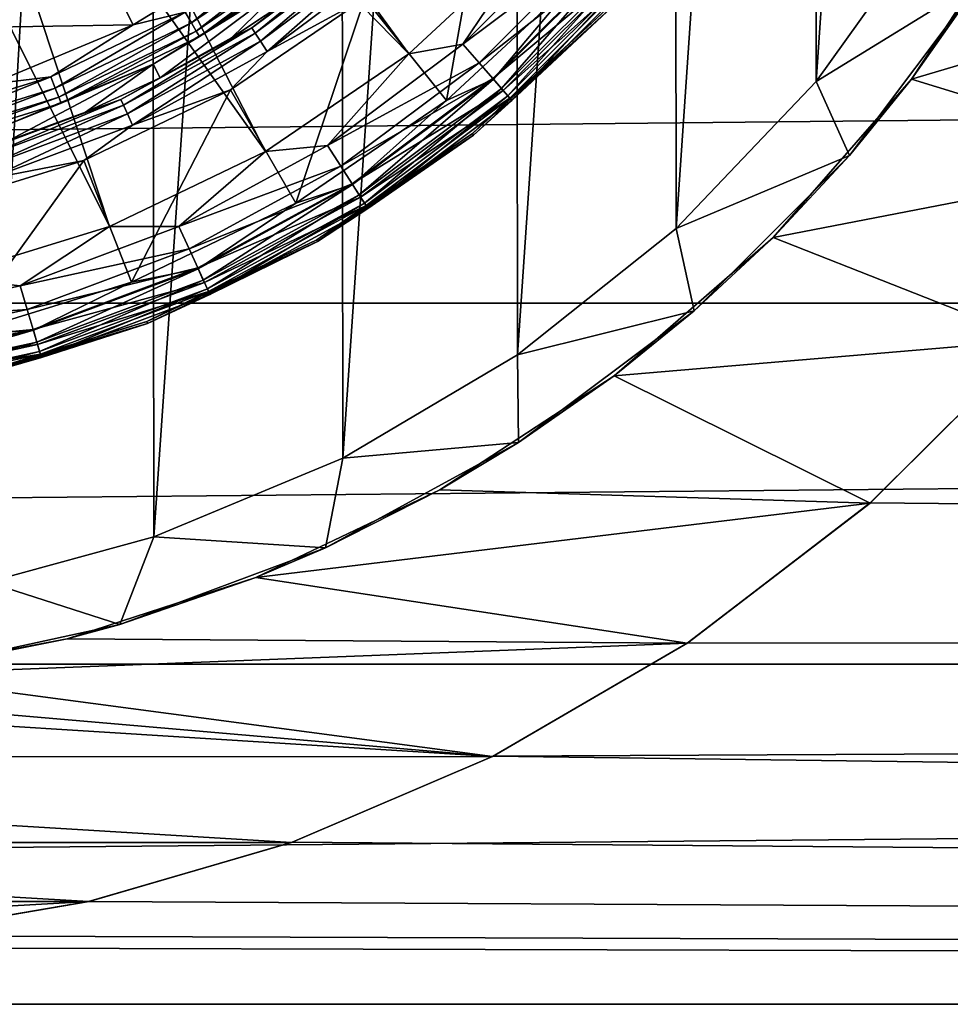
# Model space of a CAD drawing. Header units: metres. Extents: x -147 to 182, y -23 to 81.
# Tile 67 of 212: x 2.27 to 8.6, y -12.64 to -5.94. Entities that reach past the tile are written whole.
import ezdxf

# ---------------------------------------------------------------- set-up
doc = ezdxf.new("R2010")
doc.units = ezdxf.units.M
doc.layers.add('solid_ORA153_SW0001', color=7, linetype='CONTINUOUS')

msp = doc.modelspace()

# ---------------------------------------------------------------- linework, layer by layer
at = {"layer": 'solid_ORA153_SW0001'}
for points in [[(2.053509, -9.763931, -40.900002), (2.033577, 9.768104, -40.900002), (3.161774, 9.463129, -40.900002)], [(2.053509, -9.763931, -40.900002), (3.161774, 9.463129, -40.900002), (3.184754, -9.455426, -40.900002)], [(3.184754, -9.455426, -40.900002), (3.161774, 9.463129, -40.900002), (4.448891, 8.930674, -40.900002)], [(3.184754, -9.455426, -40.900002), (4.448891, 8.930674, -40.900002), (4.46988, -8.920187, -40.900002)], [(4.46988, -8.920187, -40.900002), (4.448891, 8.930674, -40.900002), (5.640007, 8.230489, -40.900002)], [(4.46988, -8.920187, -40.900002), (5.640007, 8.230489, -40.900002), (5.659863, -8.216849, -40.900002)], [(5.659863, -8.216849, -40.900002), (5.640007, 8.230489, -40.900002), (6.721572, 7.373658, -40.900002)], [(5.659863, -8.216849, -40.900002), (6.721572, 7.373658, -40.900002), (6.739001, -7.357733, -40.900002)], [(6.739001, -7.357733, -40.900002), (6.721572, 7.373658, -40.900002), (7.675379, 6.374876, -40.900002)], [(6.739001, -7.357733, -40.900002), (7.675379, 6.374876, -40.900002), (7.690538, -6.35658, -40.900002)], [(7.690538, -6.35658, -40.900002), (7.675379, 6.374876, -40.900002), (8.482323, 5.253625, -40.900002)], [(7.690538, -6.35658, -40.900002), (8.482323, 5.253625, -40.900002), (8.494879, -5.233299, -40.900002)], [(4.918963, -6.168185, 40.898582), (2.588856, -2.9877, 41.289154), (2.137311, -3.325722, 41.289154)], [(4.918963, -6.168185, 40.898582), (5.783343, -5.366158, 40.898582), (2.588856, -2.9877, 41.289154)], [(3.944702, -6.832425, 40.898582), (2.137311, -3.325722, 41.289154), (1.642257, -3.596042, 41.289154)], [(3.944702, -6.832425, 40.898582), (4.918963, -6.168185, 40.898582), (2.137311, -3.325722, 41.289154)], [(2.882323, -7.34404, 40.898582), (1.642257, -3.596042, 41.289154), (1.113771, -3.793157, 41.289154)], [(2.882323, -7.34404, 40.898582), (3.944702, -6.832425, 40.898582), (1.642257, -3.596042, 41.289154)], [(1.755558, -7.691601, 40.898582), (2.882323, -7.34404, 40.898582), (1.113771, -3.793157, 41.289154)], [(4.619236, -5.789524, 38.299999), (5.430829, -5.03607, 38.299999), (5.17489, -6.485895, 38.299999)], [(5.430829, -5.03607, 38.299999), (6.084053, -5.641866, 38.299999), (5.17489, -6.485895, 38.299999)], [(9.117142, -5.162906, -22.105076), (10.906294, -5.578105, -22.003973), (8.340948, -6.340877, -21.796404)], [(9.117142, -5.162906, -22.105076), (8.340948, -6.340877, -21.796404), (8.814181, -5.664647, -40.399998)], [(5.287138, -6.101683, 40.851318), (6.101683, -5.287138, 40.851318), (5.783343, -5.366158, 40.898582)], [(6.228697, -5.397197, 40.761776), (6.101683, -5.287138, 40.851318), (5.287138, -6.101683, 40.851318)], [(7.690538, -6.35658, -40.900002), (8.494879, -5.233299, -40.900002), (8.814181, -5.664647, -40.399998)], [(136.699997, -5.304171, 22.380032), (0.00164, -5.7, 22.282505), (-112.699997, -7.866463, 21.61293)], [(136.699997, -7.866471, 21.612928), (136.699997, -5.304171, 22.380032), (-112.699997, -7.866463, 21.61293)], [(3.397273, -5.88425, 25.814436), (4.23633, -5.31219, 25.814436), (3.438971, -5.956472, 25.856571)], [(4.23633, -5.31219, 25.814436), (4.288327, -5.377391, 25.856571), (3.438971, -5.956472, 25.856571)], [(2.86004, -5.610464, 25.799999), (3.941109, -5.421492, 25.799999), (3.044058, -5.971486, 25.799999)], [(3.397273, -5.88425, 25.814436), (3.044058, -5.971486, 25.799999), (3.941109, -5.421492, 25.799999)], [(3.438971, -5.956472, 25.856571), (4.288327, -5.377391, 25.856571), (3.472165, -6.013966, 25.922321)], [(4.288327, -5.377391, 25.856571), (4.329719, -5.429296, 25.922321), (3.472165, -6.013966, 25.922321)], [(3.850345, -5.991253, 38.094696), (4.615296, -5.403818, 38.002617), (4.663798, -5.38231, 38.094696)], [(3.850345, -5.991253, 38.094696), (4.663798, -5.38231, 38.094696), (3.87356, -6.027377, 38.177681)], [(3.850345, -5.991253, 38.094696), (4.17709, -5.749272, 38.002617), (4.615296, -5.403818, 38.002617)], [(4.663798, -5.38231, 38.094696), (4.691917, -5.414762, 38.177681), (3.87356, -6.027377, 38.177681)], [(3.87356, -6.027377, 38.177681), (4.691917, -5.414762, 38.177681), (3.909451, -6.083225, 38.243427)], [(4.691917, -5.414762, 38.177681), (4.735392, -5.464934, 38.243427), (3.909451, -6.083225, 38.243427)], [(5.287138, -6.101683, 40.851318), (5.783343, -5.366158, 40.898582), (4.918963, -6.168185, 40.898582)], [(5.397197, -6.228697, 40.761776), (6.228697, -5.397197, 40.761776), (5.287138, -6.101683, 40.851318)], [(6.33612, -5.490279, 40.635044), (6.228697, -5.397197, 40.761776), (5.397197, -6.228697, 40.761776)], [(3.472165, -6.013966, 25.922321), (4.329719, -5.429296, 25.922321), (3.493635, -6.051153, 26.005304)], [(4.329719, -5.429296, 25.922321), (4.356491, -5.462867, 26.005304), (3.493635, -6.051153, 26.005304)], [(3.493635, -6.051153, 26.005304), (4.356491, -5.462867, 26.005304), (4.116022, -5.665218, 26.097382)], [(3.909451, -6.083225, 38.243427), (4.735392, -5.464934, 38.243427), (3.954539, -6.153382, 38.285564)], [(4.735392, -5.464934, 38.243427), (4.790005, -5.52796, 38.285564), (3.954539, -6.153382, 38.285564)], [(5.490279, -6.33612, 40.635044), (6.33612, -5.490279, 40.635044), (5.397197, -6.228697, 40.761776)], [(6.417862, -5.561109, 40.478313), (6.33612, -5.490279, 40.635044), (5.490279, -6.33612, 40.635044)], [(5.49448, -6.340968, 38.314758), (6.084053, -5.641866, 38.299999), (6.340968, -5.49448, 38.314758)], [(5.49448, -6.340968, 38.314758), (6.340968, -5.49448, 38.314758), (5.549551, -6.404523, 38.3578)], [(6.340968, -5.49448, 38.314758), (6.404523, -5.549551, 38.3578), (5.549551, -6.404523, 38.3578)], [(3.954539, -6.153382, 38.285564), (4.790005, -5.52796, 38.285564), (4.619236, -5.789524, 38.299999)], [(5.561109, -6.417862, 40.478313), (6.417862, -5.561109, 40.478313), (5.490279, -6.33612, 40.635044)], [(5.549551, -6.404523, 38.3578), (6.404523, -5.549551, 38.3578), (5.593126, -6.454812, 38.424862)], [(6.469293, -5.605674, 40.300457), (6.417862, -5.561109, 40.478313), (5.561109, -6.417862, 40.478313)], [(6.404523, -5.549551, 38.3578), (6.454812, -5.593126, 38.424862), (5.593126, -6.454812, 38.424862)], [(1.946773, -5.988926, 25.799999), (2.86004, -5.610464, 25.799999), (3.044058, -5.971486, 25.799999)], [(2.267009, -5.776245, 25.814522), (2.86004, -5.610464, 25.799999), (1.946773, -5.988926, 25.799999)], [(5.605674, -6.469293, 40.300457), (6.469293, -5.605674, 40.300457), (5.561109, -6.417862, 40.478313)], [(5.593126, -6.454812, 38.424862), (6.454812, -5.593126, 38.424862), (5.620884, -6.486846, 38.509289)], [(5.605674, -6.469293, 40.300457), (6.292651, -5.838727, 40.112507), (6.469293, -5.605674, 40.300457)], [(6.454812, -5.593126, 38.424862), (6.486846, -5.620884, 38.509289), (5.620884, -6.486846, 38.509289)], [(5.620884, -6.486846, 38.509289), (6.486846, -5.620884, 38.509289), (6.30231, -5.847689, 38.602619)], [(8.340948, -6.340877, -21.796404), (10.906294, -5.578105, -22.003973), (10.129297, -6.88911, -21.629354)], [(3.179112, -6.239358, 26.097382), (4.116022, -5.665218, 26.097382), (3.226279, -6.33193, 38.002617)], [(3.493635, -6.051153, 26.005304), (4.116022, -5.665218, 26.097382), (3.179112, -6.239358, 26.097382)], [(4.116022, -5.665218, 26.097382), (3.713131, -6.059279, 38.002617), (3.226279, -6.33193, 38.002617)], [(4.116022, -5.665218, 26.097382), (4.17709, -5.749272, 38.002617), (3.713131, -6.059279, 38.002617)], [(5.49448, -6.340968, 38.314758), (5.17489, -6.485895, 38.299999), (6.084053, -5.641866, 38.299999)], [(7.690538, -6.35658, -40.900002), (8.814181, -5.664647, -40.399998), (7.918169, -6.86153, -40.400002)], [(8.340948, -6.340877, -21.796404), (7.918169, -6.86153, -40.400002), (8.814181, -5.664647, -40.399998)], [(3.850345, -5.991253, 38.094696), (3.713131, -6.059279, 38.002617), (4.17709, -5.749272, 38.002617)], [(3.704457, -6.413494, 38.299999), (4.619236, -5.789524, 38.299999), (4.150031, -7.184957, 38.299999)], [(3.954539, -6.153382, 38.285564), (4.619236, -5.789524, 38.299999), (3.704457, -6.413494, 38.299999)], [(4.619236, -5.789524, 38.299999), (5.17489, -6.485895, 38.299999), (4.150031, -7.184957, 38.299999)], [(2.482327, -6.324864, 25.814436), (3.044058, -5.971486, 25.799999), (3.397273, -5.88425, 25.814436)], [(2.482327, -6.324864, 25.814436), (3.397273, -5.88425, 25.814436), (2.512794, -6.402495, 25.856571)], [(3.397273, -5.88425, 25.814436), (3.438971, -5.956472, 25.856571), (2.512794, -6.402495, 25.856571)], [(6.30231, -5.847689, 38.602619), (6.292651, -5.838727, 40.112507), (5.35215, -6.711384, 40.112507)], [(5.605674, -6.469293, 40.300457), (5.35215, -6.711384, 40.112507), (6.292651, -5.838727, 40.112507)], [(5.360366, -6.721686, 38.602619), (6.30231, -5.847689, 38.602619), (5.35215, -6.711384, 40.112507)], [(5.620884, -6.486846, 38.509289), (6.30231, -5.847689, 38.602619), (5.360366, -6.721686, 38.602619)], [(2.512794, -6.402495, 25.856571), (3.438971, -5.956472, 25.856571), (2.537049, -6.464294, 25.922321)], [(3.438971, -5.956472, 25.856571), (3.472165, -6.013966, 25.922321), (2.537049, -6.464294, 25.922321)], [(1.946773, -5.988926, 25.799999), (3.044058, -5.971486, 25.799999), (2.072055, -6.374284, 25.799999)], [(2.482327, -6.324864, 25.814436), (2.072055, -6.374284, 25.799999), (3.044058, -5.971486, 25.799999)], [(2.537049, -6.464294, 25.922321), (3.472165, -6.013966, 25.922321), (2.552736, -6.504266, 26.005304)], [(3.472165, -6.013966, 25.922321), (3.493635, -6.051153, 26.005304), (2.552736, -6.504266, 26.005304)], [(2.958509, -6.478232, 38.094696), (3.713131, -6.059279, 38.002617), (3.850345, -5.991253, 38.094696)], [(2.958509, -6.478232, 38.094696), (3.850345, -5.991253, 38.094696), (2.976347, -6.517292, 38.177681)], [(3.850345, -5.991253, 38.094696), (3.87356, -6.027377, 38.177681), (2.976347, -6.517292, 38.177681)], [(2.976347, -6.517292, 38.177681), (3.87356, -6.027377, 38.177681), (3.003926, -6.57768, 38.243427)], [(3.87356, -6.027377, 38.177681), (3.909451, -6.083225, 38.243427), (3.003926, -6.57768, 38.243427)], [(2.552736, -6.504266, 26.005304), (3.493635, -6.051153, 26.005304), (3.179112, -6.239358, 26.097382)], [(2.958509, -6.478232, 38.094696), (3.226279, -6.33193, 38.002617), (3.713131, -6.059279, 38.002617)], [(3.003926, -6.57768, 38.243427), (3.909451, -6.083225, 38.243427), (3.03857, -6.65354, 38.285564)], [(3.909451, -6.083225, 38.243427), (3.954539, -6.153382, 38.285564), (3.03857, -6.65354, 38.285564)], [(3.03857, -6.65354, 38.285564), (3.954539, -6.153382, 38.285564), (3.704457, -6.413494, 38.299999)], [(4.364963, -6.792014, 40.851318), (5.287138, -6.101683, 40.851318), (4.918963, -6.168185, 40.898582)], [(5.397197, -6.228697, 40.761776), (5.287138, -6.101683, 40.851318), (4.364963, -6.792014, 40.851318)], [(4.364963, -6.792014, 40.851318), (4.918963, -6.168185, 40.898582), (3.944702, -6.832425, 40.898582)], [(4.455825, -6.9334, 40.761776), (5.397197, -6.228697, 40.761776), (4.364963, -6.792014, 40.851318)], [(5.490279, -6.33612, 40.635044), (5.397197, -6.228697, 40.761776), (4.455825, -6.9334, 40.761776)], [(2.163921, -6.659864, 26.097382), (3.179112, -6.239358, 26.097382), (2.196026, -6.758674, 38.002617)], [(2.552736, -6.504266, 26.005304), (3.179112, -6.239358, 26.097382), (2.163921, -6.659864, 26.097382)], [(3.179112, -6.239358, 26.097382), (2.719536, -6.565541, 38.002617), (2.196026, -6.758674, 38.002617)], [(3.179112, -6.239358, 26.097382), (3.226279, -6.33193, 38.002617), (2.719536, -6.565541, 38.002617)], [(1.511929, -6.624193, 25.814436), (2.072055, -6.374284, 25.799999), (2.482327, -6.324864, 25.814436)], [(1.511929, -6.624193, 25.814436), (2.482327, -6.324864, 25.814436), (1.530486, -6.705498, 25.856571)], [(2.482327, -6.324864, 25.814436), (2.512794, -6.402495, 25.856571), (1.530486, -6.705498, 25.856571)], [(2.958509, -6.478232, 38.094696), (2.719536, -6.565541, 38.002617), (3.226279, -6.33193, 38.002617)], [(4.532672, -7.052975, 40.635044), (5.490279, -6.33612, 40.635044), (4.455825, -6.9334, 40.761776)], [(5.561109, -6.417862, 40.478313), (5.490279, -6.33612, 40.635044), (4.532672, -7.052975, 40.635044)], [(4.53614, -7.058372, 38.314758), (5.17489, -6.485895, 38.299999), (5.49448, -6.340968, 38.314758)], [(4.53614, -7.058372, 38.314758), (5.49448, -6.340968, 38.314758), (4.581606, -7.129118, 38.3578)], [(5.49448, -6.340968, 38.314758), (5.549551, -6.404523, 38.3578), (4.581606, -7.129118, 38.3578)], [(6.739001, -7.357733, -40.900002), (7.690538, -6.35658, -40.900002), (7.918169, -6.86153, -40.400002)], [(8.340948, -6.340877, -21.796404), (10.129297, -6.88911, -21.629354), (7.399103, -7.418296, -21.453644)], [(8.340948, -6.340877, -21.796404), (7.399103, -7.418296, -21.453644), (7.918169, -6.86153, -40.400002)], [(1.530486, -6.705498, 25.856571), (2.512794, -6.402495, 25.856571), (1.545259, -6.770221, 25.922321)], [(2.512794, -6.402495, 25.856571), (2.537049, -6.464294, 25.922321), (1.545259, -6.770221, 25.922321)], [(2.706787, -6.894145, 38.299999), (3.704457, -6.413494, 38.299999), (3.032392, -7.723401, 38.299999)], [(3.03857, -6.65354, 38.285564), (3.704457, -6.413494, 38.299999), (2.706787, -6.894145, 38.299999)], [(3.704457, -6.413494, 38.299999), (4.150031, -7.184957, 38.299999), (3.032392, -7.723401, 38.299999)], [(4.591148, -7.143966, 40.478313), (5.561109, -6.417862, 40.478313), (4.532672, -7.052975, 40.635044)], [(4.581606, -7.129118, 38.3578), (5.549551, -6.404523, 38.3578), (4.617581, -7.185096, 38.424862)], [(5.605674, -6.469293, 40.300457), (5.561109, -6.417862, 40.478313), (4.591148, -7.143966, 40.478313)], [(5.549551, -6.404523, 38.3578), (5.593126, -6.454812, 38.424862), (4.617581, -7.185096, 38.424862)], [(1.545259, -6.770221, 25.922321), (2.537049, -6.464294, 25.922321), (1.554814, -6.812084, 26.005304)], [(2.537049, -6.464294, 25.922321), (2.552736, -6.504266, 26.005304), (1.554814, -6.812084, 26.005304)], [(2.006448, -6.833333, 38.094696), (2.719536, -6.565541, 38.002617), (2.958509, -6.478232, 38.094696)], [(2.006448, -6.833333, 38.094696), (2.958509, -6.478232, 38.094696), (2.018545, -6.874533, 38.177681)], [(2.958509, -6.478232, 38.094696), (2.976347, -6.517292, 38.177681), (2.018545, -6.874533, 38.177681)], [(4.53614, -7.058372, 38.314758), (4.150031, -7.184957, 38.299999), (5.17489, -6.485895, 38.299999)], [(4.62794, -7.201215, 40.300457), (5.605674, -6.469293, 40.300457), (4.591148, -7.143966, 40.478313)], [(4.617581, -7.185096, 38.424862), (5.593126, -6.454812, 38.424862), (4.640497, -7.220755, 38.509289)], [(4.62794, -7.201215, 40.300457), (5.35215, -6.711384, 40.112507), (5.605674, -6.469293, 40.300457)], [(5.593126, -6.454812, 38.424862), (5.620884, -6.486846, 38.509289), (4.640497, -7.220755, 38.509289)], [(4.640497, -7.220755, 38.509289), (5.620884, -6.486846, 38.509289), (5.360366, -6.721686, 38.602619)], [(1.554814, -6.812084, 26.005304), (2.552736, -6.504266, 26.005304), (2.163921, -6.659864, 26.097382)], [(2.006448, -6.833333, 38.094696), (2.196026, -6.758674, 38.002617), (2.719536, -6.565541, 38.002617)], [(2.018545, -6.874533, 38.177681), (2.976347, -6.517292, 38.177681), (2.037249, -6.938232, 38.243427)], [(2.976347, -6.517292, 38.177681), (3.003926, -6.57768, 38.243427), (2.037249, -6.938232, 38.243427)], [(2.037249, -6.938232, 38.243427), (3.003926, -6.57768, 38.243427), (2.060744, -7.01825, 38.285564)], [(3.003926, -6.57768, 38.243427), (3.03857, -6.65354, 38.285564), (2.060744, -7.01825, 38.285564)], [(2.060744, -7.01825, 38.285564), (3.03857, -6.65354, 38.285564), (2.706787, -6.894145, 38.299999)], [(5.360366, -6.721686, 38.602619), (5.35215, -6.711384, 40.112507), (4.292091, -7.43412, 40.112507)], [(4.62794, -7.201215, 40.300457), (4.292091, -7.43412, 40.112507), (5.35215, -6.711384, 40.112507)], [(4.298679, -7.445531, 38.602619), (5.360366, -6.721686, 38.602619), (4.292091, -7.43412, 40.112507)], [(4.640497, -7.220755, 38.509289), (5.360366, -6.721686, 38.602619), (4.298679, -7.445531, 38.602619)], [(3.353929, -7.34408, 40.851318), (3.944702, -6.832425, 40.898582), (2.882323, -7.34404, 40.898582)], [(3.353929, -7.34408, 40.851318), (4.364963, -6.792014, 40.851318), (3.944702, -6.832425, 40.898582)], [(4.455825, -6.9334, 40.761776), (4.364963, -6.792014, 40.851318), (3.353929, -7.34408, 40.851318)], [(1.648698, -7.220644, 38.299999), (2.706787, -6.894145, 38.299999), (1.847011, -8.089184, 38.299999)], [(2.060744, -7.01825, 38.285564), (2.706787, -6.894145, 38.299999), (1.648698, -7.220644, 38.299999)], [(2.706787, -6.894145, 38.299999), (3.032392, -7.723401, 38.299999), (1.847011, -8.089184, 38.299999)], [(6.739001, -7.357733, -40.900002), (7.918169, -6.86153, -40.400002), (6.861535, -7.918166, -40.400002)], [(7.399103, -7.418296, -21.453644), (6.861535, -7.918166, -40.400002), (7.918169, -6.86153, -40.400002)], [(7.399103, -7.418296, -21.453644), (10.129297, -6.88911, -21.629354), (9.173836, -8.118081, -21.198765)], [(3.423746, -7.496958, 40.761776), (4.455825, -6.9334, 40.761776), (3.353929, -7.34408, 40.851318)], [(4.532672, -7.052975, 40.635044), (4.455825, -6.9334, 40.761776), (3.423746, -7.496958, 40.761776)], [(3.482793, -7.626253, 40.635044), (4.532672, -7.052975, 40.635044), (3.423746, -7.496958, 40.761776)], [(4.591148, -7.143966, 40.478313), (4.532672, -7.052975, 40.635044), (3.482793, -7.626253, 40.635044)], [(3.485458, -7.632088, 38.314758), (4.150031, -7.184957, 38.299999), (4.53614, -7.058372, 38.314758)], [(3.485458, -7.632088, 38.314758), (4.53614, -7.058372, 38.314758), (3.520393, -7.708585, 38.3578)], [(4.53614, -7.058372, 38.314758), (4.581606, -7.129118, 38.3578), (3.520393, -7.708585, 38.3578)], [(3.527724, -7.724639, 40.478313), (4.591148, -7.143966, 40.478313), (3.482793, -7.626253, 40.635044)], [(3.520393, -7.708585, 38.3578), (4.581606, -7.129118, 38.3578), (3.548035, -7.769113, 38.424862)], [(4.62794, -7.201215, 40.300457), (4.591148, -7.143966, 40.478313), (3.527724, -7.724639, 40.478313)], [(4.581606, -7.129118, 38.3578), (4.617581, -7.185096, 38.424862), (3.548035, -7.769113, 38.424862)], [(3.485458, -7.632088, 38.314758), (3.032392, -7.723401, 38.299999), (4.150031, -7.184957, 38.299999)], [(3.555995, -7.786542, 40.300457), (4.62794, -7.201215, 40.300457), (3.527724, -7.724639, 40.478313)], [(3.548035, -7.769113, 38.424862), (4.617581, -7.185096, 38.424862), (3.565643, -7.80767, 38.509289)], [(3.555995, -7.786542, 40.300457), (4.292091, -7.43412, 40.112507), (4.62794, -7.201215, 40.300457)], [(4.617581, -7.185096, 38.424862), (4.640497, -7.220755, 38.509289), (3.565643, -7.80767, 38.509289)], [(3.565643, -7.80767, 38.509289), (4.640497, -7.220755, 38.509289), (4.298679, -7.445531, 38.602619)], [(2.274619, -7.746642, 40.851318), (2.882323, -7.34404, 40.898582), (1.755558, -7.691601, 40.898582)], [(2.274619, -7.746642, 40.851318), (3.353929, -7.34408, 40.851318), (2.882323, -7.34404, 40.898582)], [(3.423746, -7.496958, 40.761776), (3.353929, -7.34408, 40.851318), (2.274619, -7.746642, 40.851318)], [(5.659863, -8.216849, -40.900002), (6.739001, -7.357733, -40.900002), (6.861535, -7.918166, -40.400002)], [(4.298679, -7.445531, 38.602619), (4.292091, -7.43412, 40.112507), (3.136154, -7.99079, 40.112507)], [(3.555995, -7.786542, 40.300457), (3.136154, -7.99079, 40.112507), (4.292091, -7.43412, 40.112507)], [(7.399103, -7.418296, -21.453644), (9.173836, -8.118081, -21.198765), (6.316399, -8.359488, -21.104713)], [(7.399103, -7.418296, -21.453644), (6.316399, -8.359488, -21.104713), (6.861535, -7.918166, -40.400002)], [(2.321969, -7.907899, 40.761776), (3.423746, -7.496958, 40.761776), (2.274619, -7.746642, 40.851318)], [(3.482793, -7.626253, 40.635044), (3.423746, -7.496958, 40.761776), (2.321969, -7.907899, 40.761776)], [(3.140968, -8.003056, 38.602619), (4.298679, -7.445531, 38.602619), (3.136154, -7.99079, 40.112507)], [(3.565643, -7.80767, 38.509289), (4.298679, -7.445531, 38.602619), (3.140968, -8.003056, 38.602619)], [(2.362014, -8.044281, 40.635044), (3.482793, -7.626253, 40.635044), (2.321969, -7.907899, 40.761776)], [(3.527724, -7.724639, 40.478313), (3.482793, -7.626253, 40.635044), (2.362014, -8.044281, 40.635044)], [(2.363822, -8.050437, 38.314758), (3.032392, -7.723401, 38.299999), (3.485458, -7.632088, 38.314758)], [(2.363822, -8.050437, 38.314758), (3.485458, -7.632088, 38.314758), (2.387514, -8.131126, 38.3578)], [(3.485458, -7.632088, 38.314758), (3.520393, -7.708585, 38.3578), (2.387514, -8.131126, 38.3578)], [(1.149005, -7.991505, 40.851318), (2.274619, -7.746642, 40.851318), (1.755558, -7.691601, 40.898582)], [(2.321969, -7.907899, 40.761776), (2.274619, -7.746642, 40.851318), (1.149005, -7.991505, 40.851318)], [(2.363822, -8.050437, 38.314758), (1.847011, -8.089184, 38.299999), (3.032392, -7.723401, 38.299999)], [(2.392487, -8.148061, 40.478313), (3.527724, -7.724639, 40.478313), (2.362014, -8.044281, 40.635044)], [(2.387514, -8.131126, 38.3578), (3.520393, -7.708585, 38.3578), (2.406261, -8.194972, 38.424862)], [(3.555995, -7.786542, 40.300457), (3.527724, -7.724639, 40.478313), (2.392487, -8.148061, 40.478313)], [(3.520393, -7.708585, 38.3578), (3.548035, -7.769113, 38.424862), (2.406261, -8.194972, 38.424862)], [(2.406261, -8.194972, 38.424862), (3.548035, -7.769113, 38.424862), (2.418203, -8.235642, 38.509289)], [(3.548035, -7.769113, 38.424862), (3.565643, -7.80767, 38.509289), (2.418203, -8.235642, 38.509289)], [(2.411659, -8.213357, 40.300457), (3.555995, -7.786542, 40.300457), (2.392487, -8.148061, 40.478313)], [(2.411659, -8.213357, 40.300457), (3.136154, -7.99079, 40.112507), (3.555995, -7.786542, 40.300457)], [(2.418203, -8.235642, 38.509289), (3.565643, -7.80767, 38.509289), (3.140968, -8.003056, 38.602619)], [(136.699997, -7.866471, 21.612928), (-112.699997, -7.866463, 21.61293), (-112.699997, -10.322381, 20.553551)], [(136.699997, -10.322388, 20.553547), (136.699997, -7.866471, 21.612928), (-112.699997, -10.322381, 20.553551)], [(1.172923, -8.157859, 40.761776), (2.321969, -7.907899, 40.761776), (1.149005, -7.991505, 40.851318)], [(2.362014, -8.044281, 40.635044), (2.321969, -7.907899, 40.761776), (1.172923, -8.157859, 40.761776)], [(5.659863, -8.216849, -40.900002), (6.861535, -7.918166, -40.400002), (5.66463, -8.814192, -40.400002)], [(6.316399, -8.359488, -21.104713), (5.66463, -8.814192, -40.400002), (6.861535, -7.918166, -40.400002)], [(3.140968, -8.003056, 38.602619), (3.136154, -7.99079, 40.112507), (1.91016, -8.368959, 40.112507)], [(2.411659, -8.213357, 40.300457), (1.91016, -8.368959, 40.112507), (3.136154, -7.99079, 40.112507)], [(1.913092, -8.381805, 38.602619), (3.140968, -8.003056, 38.602619), (1.91016, -8.368959, 40.112507)], [(2.418203, -8.235642, 38.509289), (3.140968, -8.003056, 38.602619), (1.913092, -8.381805, 38.602619)], [(1.193152, -8.298552, 40.635044), (2.362014, -8.044281, 40.635044), (1.172923, -8.157859, 40.761776)], [(2.392487, -8.148061, 40.478313), (2.362014, -8.044281, 40.635044), (1.193152, -8.298552, 40.635044)], [(1.194065, -8.304902, 38.314758), (1.847011, -8.089184, 38.299999), (2.363822, -8.050437, 38.314758)], [(1.194065, -8.304902, 38.314758), (2.363822, -8.050437, 38.314758), (1.206033, -8.388142, 38.3578)], [(2.363822, -8.050437, 38.314758), (2.387514, -8.131126, 38.3578), (1.206033, -8.388142, 38.3578)], [(1.208544, -8.405611, 40.478313), (2.392487, -8.148061, 40.478313), (1.193152, -8.298552, 40.635044)], [(1.206033, -8.388142, 38.3578), (2.387514, -8.131126, 38.3578), (1.215503, -8.454006, 38.424862)], [(2.411659, -8.213357, 40.300457), (2.392487, -8.148061, 40.478313), (1.208544, -8.405611, 40.478313)], [(2.387514, -8.131126, 38.3578), (2.406261, -8.194972, 38.424862), (1.215503, -8.454006, 38.424862)], [(6.316399, -8.359488, -21.104713), (9.173836, -8.118081, -21.198765), (8.058291, -9.226398, -20.740398)], [(8.058291, -9.226398, -20.740398), (9.173836, -8.118081, -21.198765), (8.060163, -9.224743, -21.069033)], [(8.060163, -9.224743, -21.069033), (9.174504, -8.117316, -21.519972), (136.699997, -10.322383, -20.553549)], [(9.173836, -8.118081, -21.198765), (9.174504, -8.117316, -21.519972), (8.060163, -9.224743, -21.069033)], [(1.218229, -8.472972, 40.300457), (2.411659, -8.213357, 40.300457), (1.208544, -8.405611, 40.478313)], [(1.215503, -8.454006, 38.424862), (2.406261, -8.194972, 38.424862), (1.221535, -8.495962, 38.509289)], [(1.218229, -8.472972, 40.300457), (1.91016, -8.368959, 40.112507), (2.411659, -8.213357, 40.300457)], [(2.406261, -8.194972, 38.424862), (2.418203, -8.235642, 38.509289), (1.221535, -8.495962, 38.509289)], [(1.221535, -8.495962, 38.509289), (2.418203, -8.235642, 38.509289), (1.913092, -8.381805, 38.602619)], [(4.46988, -8.920187, -40.900002), (5.659863, -8.216849, -40.900002), (5.66463, -8.814192, -40.400002)], [(6.316399, -8.359488, -21.104713), (8.058291, -9.226398, -20.740398), (5.129608, -9.135933, -20.780392)], [(6.316399, -8.359488, -21.104713), (5.129608, -9.135933, -20.780392), (5.66463, -8.814192, -40.400002)], [(5.129608, -9.135933, -20.780392), (4.353071, -9.530414, -40.400002), (5.66463, -8.814192, -40.400002)], [(4.46988, -8.920187, -40.900002), (5.66463, -8.814192, -40.400002), (4.353071, -9.530414, -40.400002)], [(3.184754, -9.455426, -40.900002), (4.46988, -8.920187, -40.900002), (4.353071, -9.530414, -40.400002)], [(5.129608, -9.135933, -20.780392), (8.058291, -9.226398, -20.740398), (3.878338, -9.733263, -20.507402)], [(5.129608, -9.135933, -20.780392), (3.878338, -9.733263, -20.507402), (4.353071, -9.530414, -40.400002)], [(3.878338, -9.733263, -20.507402), (8.058291, -9.226398, -20.740398), (6.813813, -10.1801, -20.289265)], [(6.813813, -10.1801, -20.289265), (8.058291, -9.226398, -20.740398), (6.817986, -10.177298, -20.625776)], [(6.817986, -10.177298, -20.625776), (8.060163, -9.224743, -21.069033), (136.699997, -10.322383, -20.553549)], [(8.058291, -9.226398, -20.740398), (8.060163, -9.224743, -21.069033), (6.817986, -10.177298, -20.625776)], [(2.053509, -9.763931, -40.900002), (3.184754, -9.455426, -40.900002), (2.952329, -10.052949, -40.400002)], [(3.184754, -9.455426, -40.900002), (4.353071, -9.530414, -40.400002), (2.952329, -10.052949, -40.400002)], [(3.878338, -9.733263, -20.507402), (2.952329, -10.052949, -40.400002), (4.353071, -9.530414, -40.400002)], [(2.053509, -9.763931, -40.900002), (2.952329, -10.052949, -40.400002), (1.491789, -10.370756, -40.400002)], [(3.878338, -9.733263, -20.507402), (6.813813, -10.1801, -20.289265), (2.59494, -10.15108, -20.303831)], [(3.878338, -9.733263, -20.507402), (2.59494, -10.15108, -20.303831), (2.952329, -10.052949, -40.400002)], [(2.59494, -10.15108, -20.303831), (1.491789, -10.370756, -40.400002), (2.952329, -10.052949, -40.400002)], [(-6.813766, -10.180133, -20.289246), (5.488323, -10.951749, -19.883411), (-5.485824, -10.953001, -19.882719)], [(0, -10.477501, -20.137327), (5.488323, -10.951749, -19.883411), (-6.813766, -10.180133, -20.289246)], [(2.59494, -10.15108, -20.303831), (6.813813, -10.1801, -20.289265), (1.299066, -10.396659, -20.179182)], [(2.59494, -10.15108, -20.303831), (1.299066, -10.396659, -20.179182), (1.491789, -10.370756, -40.400002)], [(1.299066, -10.396659, -20.179182), (6.813813, -10.1801, -20.289265), (5.488323, -10.951749, -19.883411)], [(5.488323, -10.951749, -19.883411), (6.813813, -10.1801, -20.289265), (5.492866, -10.949481, -20.22644)], [(5.492866, -10.949481, -20.22644), (6.817986, -10.177298, -20.625776), (136.699997, -10.322383, -20.553549)], [(6.813813, -10.1801, -20.289265), (6.817986, -10.177298, -20.625776), (5.492866, -10.949481, -20.22644)], [(136.699997, -10.322388, 20.553547), (-112.699997, -10.322381, 20.553551), (-112.699997, -12.638706, 19.216219)], [(136.699997, -12.638711, 19.216217), (136.699997, -10.322388, 20.553547), (-112.699997, -12.638706, 19.216219)], [(5.492866, -10.949481, -20.22644), (136.699997, -10.322383, -20.553549), (136.699997, -12.63871, -19.216217)], [(1.299066, -10.396659, -20.179182), (5.488323, -10.951749, -19.883411), (0, -10.477501, -20.137327)], [(-5.485824, -10.953001, -19.882719), (5.488323, -10.951749, -19.883411), (4.119928, -11.536407, -19.549973)], [(-5.485824, -10.953001, -19.882719), (4.119928, -11.536407, -19.549973), (-4.11794, -11.537117, -19.549561)], [(4.119928, -11.536407, -19.549973), (5.488323, -10.951749, -19.883411), (4.125631, -11.534368, -19.898703)], [(4.125631, -11.534368, -19.898703), (5.492866, -10.949481, -20.22644), (136.699997, -12.63871, -19.216217)], [(5.488323, -10.951749, -19.883411), (5.492866, -10.949481, -20.22644), (4.125631, -11.534368, -19.898703)], [(-4.11794, -11.537117, -19.549561), (4.119928, -11.536407, -19.549973), (2.739278, -11.939801, -19.306242)], [(-4.11794, -11.537117, -19.549561), (2.739278, -11.939801, -19.306242), (-2.74014, -11.939604, -19.306362)], [(2.739278, -11.939801, -19.306242), (4.119928, -11.536407, -19.549973), (2.744125, -11.938672, -19.658792)], [(2.744125, -11.938672, -19.658792), (4.125631, -11.534368, -19.898703), (136.699997, -12.63871, -19.216217)], [(4.119928, -11.536407, -19.549973), (4.125631, -11.534368, -19.898703), (2.744125, -11.938672, -19.658792)], [(-2.74014, -11.939604, -19.306362), (2.739278, -11.939801, -19.306242), (-1.368576, -12.173311, -19.159868)], [(-1.368576, -12.173311, -19.159868), (2.739278, -11.939801, -19.306242), (1.363847, -12.173841, -19.159529)], [(1.363847, -12.173841, -19.159529), (2.739278, -11.939801, -19.306242), (1.369281, -12.173241, -19.51441)], [(1.369281, -12.173241, -19.51441), (2.744125, -11.938672, -19.658792), (136.699997, -12.63871, -19.216217)], [(2.739278, -11.939801, -19.306242), (2.744125, -11.938672, -19.658792), (1.369281, -12.173241, -19.51441)], [(-0.000374, -12.250007, -19.466312), (1.369281, -12.173241, -19.51441), (136.699997, -12.63871, -19.216217)], [(-0.000374, -12.250007, -19.466312), (136.699997, -12.63871, -19.216217), (-112.699997, -12.638706, -19.216219)], [(136.699997, -14.784117, -17.61902), (-112.699997, -14.784115, -17.619022), (-112.699997, -12.638706, -19.216219)], [(136.699997, -12.63871, -19.216217), (136.699997, -14.784117, -17.61902), (-112.699997, -12.638706, -19.216219)], [(136.699997, -12.638711, 19.216217), (-112.699997, -12.638706, 19.216219), (-112.699997, -14.784115, 17.619022)]]:
    msp.add_3dface(points, dxfattribs=at)

doc.saveas('drawing.dxf')
